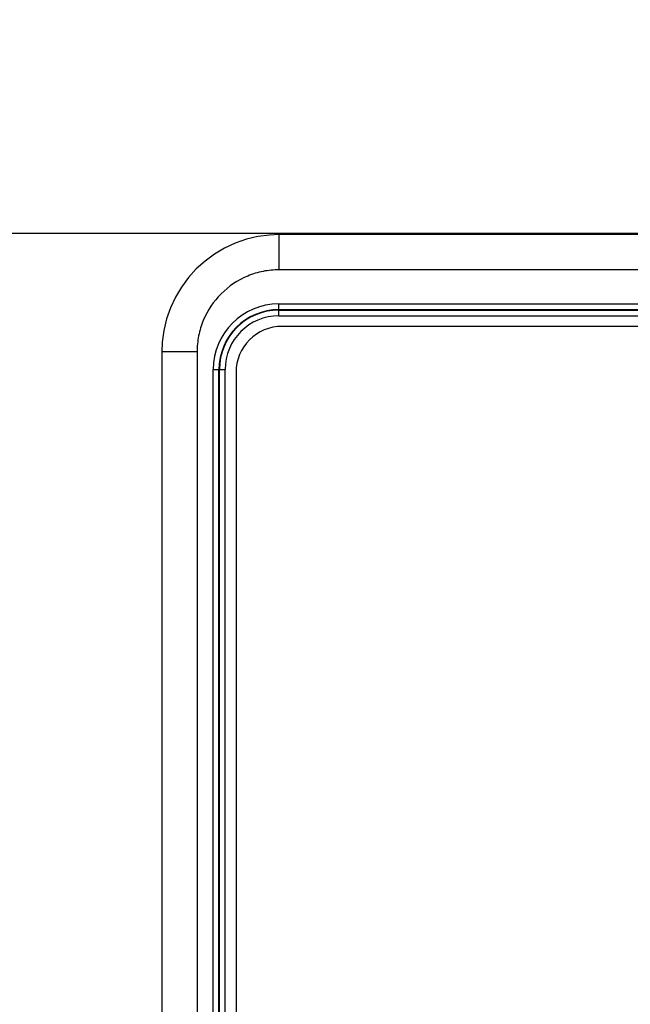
# Model space of a CAD drawing. Header units: inches. Extents: x 0 to 34, y 0 to 22.
# Tile 32 of 139: x 5.954 to 6.475, y 17.143 to 17.983. Entities that reach past the tile are written whole.
import ezdxf

# ---------------------------------------------------------------- set-up
doc = ezdxf.new("R2010")
doc.units = ezdxf.units.IN
doc.header["$LTSCALE"] = 1.87
doc.header["$MEASUREMENT"] = 0
doc.layers.get('0').update_dxf_attribs({"linetype": 'CONTINUOUS'})
doc.layers.add('02___PRT_ALL_AXES', color=7, linetype='CONTINUOUS')
doc.layers.add('DIMENSIONS', color=7, linetype='CONTINUOUS')
doc.styles.get("Standard").update_dxf_attribs({"font": 'txt', "width": 0.8})
doc.dimstyles.new('DIMSTYLE_1', dxfattribs={"dimtxt": 0.125, "dimasz": 0.18, "dimexe": 0.125, "dimexo": 0.0625, "dimgap": 0.03125, "dimtad": 0, "dimtih": 1, "dimtoh": 1, "dimdsep": 46, "dimtxsty": 'STANDARD', "dimblk": '_FILLED', "dimblk1": '_FILLED', "dimblk2": '_FILLED', "dimcen": 0.09, "dimazin": 2, "dimtp": 0.001, "dimtm": 0.001, "dimtfac": 1, "dimtofl": 0, "dimtmove": 0, "dimatfit": 3, "dimldrblk": '_FILLED', "dimfxl": 1, "dimtolj": 1, "dimarcsym": 0})

# ---------------------------------------------------------------- blocks, each defined once
blk = doc.blocks.new('*D14')
at = {"layer": 'DIMENSIONS', "color": 2, "linetype": 'CONTINUOUS'}
blk.add_line((7.22993, 17.80067), (5.38823, 17.80067), dxfattribs=at)
at = {"layer": 'DIMENSIONS', "color": 2, "linetype": 'CONTINUOUS', "insert": (5.32573, 17.86317), "char_height": 0.125, "width": 1.325, "attachment_point": 3, "line_spacing_factor": 0.9}
blk.add_mtext('88.11{\\ftxt.shx;\\W1.000000;\\H0.125000; }[3.469]', dxfattribs=at)
blk = doc.blocks.new('_FILLED')
at = {"color": 0, "linetype": 'BYBLOCK'}
blk.add_solid([(0, 0), (-1, 0.1736), (-1, -0.1736)], dxfattribs=at)
blk = doc.blocks.new('*D27')
at = {"layer": 'DIMENSIONS', "color": 2, "linetype": 'CONTINUOUS'}
blk.add_line((6.72329, 15.99613), (6.72329, 18.48817), dxfattribs=at)
at = {"layer": 'DIMENSIONS', "color": 2, "linetype": 'CONTINUOUS', "insert": (6.66079, 18.55067), "char_height": 0.125, "width": 1.225, "attachment_point": 1, "rotation": 90, "line_spacing_factor": 0.9}
blk.add_mtext('16.45{\\ftxt.shx;\\W1.000000;\\H0.125000; }[.648]', dxfattribs=at)
blk = doc.blocks.new('*D29')
at = {"layer": 'DIMENSIONS', "color": 2, "linetype": 'CONTINUOUS'}
blk.add_line((10.02389, 16.33599), (10.02389, 18.48817), dxfattribs=at)
at = {"layer": 'DIMENSIONS', "color": 2, "linetype": 'CONTINUOUS', "insert": (9.96139, 18.55067), "char_height": 0.125, "width": 1.425, "attachment_point": 1, "rotation": 90, "line_spacing_factor": 0.9}
blk.add_mtext('100.28{\\ftxt.shx;\\W1.000000;\\H0.125000; }[3.948]', dxfattribs=at)
blk = doc.blocks.new('*D30')
at = {"layer": 'DIMENSIONS', "color": 2, "linetype": 'CONTINUOUS'}
blk.add_line((11.88389, 16.33599), (11.88389, 18.48817), dxfattribs=at)
at = {"layer": 'DIMENSIONS', "color": 2, "linetype": 'CONTINUOUS', "insert": (11.82139, 18.55067), "char_height": 0.125, "width": 1.425, "attachment_point": 1, "rotation": 90, "line_spacing_factor": 0.9}
blk.add_mtext('147.53{\\ftxt.shx;\\W1.000000;\\H0.125000; }[5.808]', dxfattribs=at)
blk = doc.blocks.new('*D31')
at = {"layer": 'DIMENSIONS', "color": 2, "linetype": 'CONTINUOUS'}
blk.add_line((15.60389, 16.33599), (15.60389, 18.48817), dxfattribs=at)
at = {"layer": 'DIMENSIONS', "color": 2, "linetype": 'CONTINUOUS', "insert": (15.54139, 18.55067), "char_height": 0.125, "width": 1.425, "attachment_point": 1, "rotation": 90, "line_spacing_factor": 0.9}
blk.add_mtext('242.02{\\ftxt.shx;\\W1.000000;\\H0.125000; }[9.528]', dxfattribs=at)

msp = doc.modelspace()

# ---------------------------------------------------------------- linework, layer by layer
at = {"color": 7, "linetype": 'CONTINUOUS'}
for p, q in [((6.17572, 17.76973), (6.17572, 17.79973)), ((7.18627, 17.79973), (6.17572, 17.79973)), ((7.18627, 17.76973), (6.17572, 17.76973)), ((6.17553, 17.73042), (6.17553, 17.74061)), ((6.17553, 17.74061), (7.10234, 17.74061)), ((6.17553, 17.73569), (7.10234, 17.73569)), ((6.17553, 17.73534), (7.10234, 17.73534)), ((6.17553, 17.73042), (7.10234, 17.73042)), ((6.07573, 17.69974), (6.07573, 14.4326)), ((6.10573, 17.69974), (6.07573, 17.69974)), ((6.10573, 17.69974), (6.10573, 14.4326)), ((6.11951, 14.44774), (6.11951, 17.68459)), ((6.11951, 17.68459), (6.1297, 17.68459)), ((6.12443, 14.44774), (6.12443, 17.68459)), ((6.12478, 14.44774), (6.12478, 17.68459)), ((6.1297, 14.44774), (6.1297, 17.68459))]:
    msp.add_line(p, q, dxfattribs=at)
msp.add_lwpolyline([(6.17572, 17.79973), (6.16756, 17.79939), (6.15761, 17.79807), (6.14784, 17.79576), (6.13835, 17.79248), (6.12924, 17.78827), (6.1206, 17.78316), (6.11251, 17.77722), (6.10507, 17.77049), (6.09833, 17.76306), (6.09237, 17.75498), (6.08726, 17.74635), (6.08303, 17.73724), (6.07973, 17.72776), (6.07741, 17.71799), (6.07607, 17.70804), (6.07573, 17.69974)], dxfattribs=at)
for radius in [0.05602, 0.0511, 0.05075, 0.04583]:
    msp.add_arc((6.17553, 17.68459), radius, 90, 180, dxfattribs=at)
msp.add_open_spline([(6.17572, 17.76973), (6.17114, 17.76973), (6.16197, 17.76882), (6.14441, 17.7635), (6.12493, 17.75053), (6.11195, 17.73104), (6.10663, 17.71348), (6.10573, 17.70431), (6.10573, 17.69974)], degree=3, knots=[0, 0, 0, 0, 0.125302, 0.250604, 0.5, 0.749396, 0.874698, 1, 1, 1, 1], dxfattribs=at)
at = {"layer": '02___PRT_ALL_AXES', "color": 7, "linetype": 'CONTINUOUS'}
for p, q in [((7.09876, 17.72141), (6.17833, 17.72141)), ((6.13896, 17.68204), (6.13896, 14.45156))]:
    msp.add_line(p, q, dxfattribs=at)
msp.add_arc((6.17833, 17.68204), 0.03937, 90, 180, dxfattribs=at)

# ---------------------------------------------------------------- dimensions: what is measured, and where the dimension line sits
at = {"layer": 'DIMENSIONS', "color": 2, "linetype": 'CONTINUOUS'}
for feature_location, offset, dtype, origin, picture, middle in [((10.02389, 16.33599), (0, 2.15218), 1, (6.07573, 16.27349), '*D29', (10.02389, 19.26317)), ((11.88389, 16.33599), (0, 2.15218), 1, (6.07573, 16.27349), '*D30', (11.88389, 19.26317)), ((15.60389, 16.33599), (0, 2.15218), 1, (6.07573, 16.27349), '*D31', (15.60389, 19.26317)), ((6.72329, 15.99613), (0, 2.49204), 1, (6.07573, 15.66429), '*D27', (6.72329, 19.16317)), ((7.22993, 17.80067), (-1.8417, 0), 0, (7.29243, 14.33167), '*D14', (4.66323, 17.80067))]:
    dim = msp.add_ordinate_dim(feature_location=feature_location, offset=offset, dtype=dtype, origin=origin, dimstyle='DIMSTYLE_1', dxfattribs=at)
    dim.commit()
    dim.dimension.update_dxf_attribs({"geometry": picture, "text_midpoint": middle})

doc.saveas('drawing.dxf')
